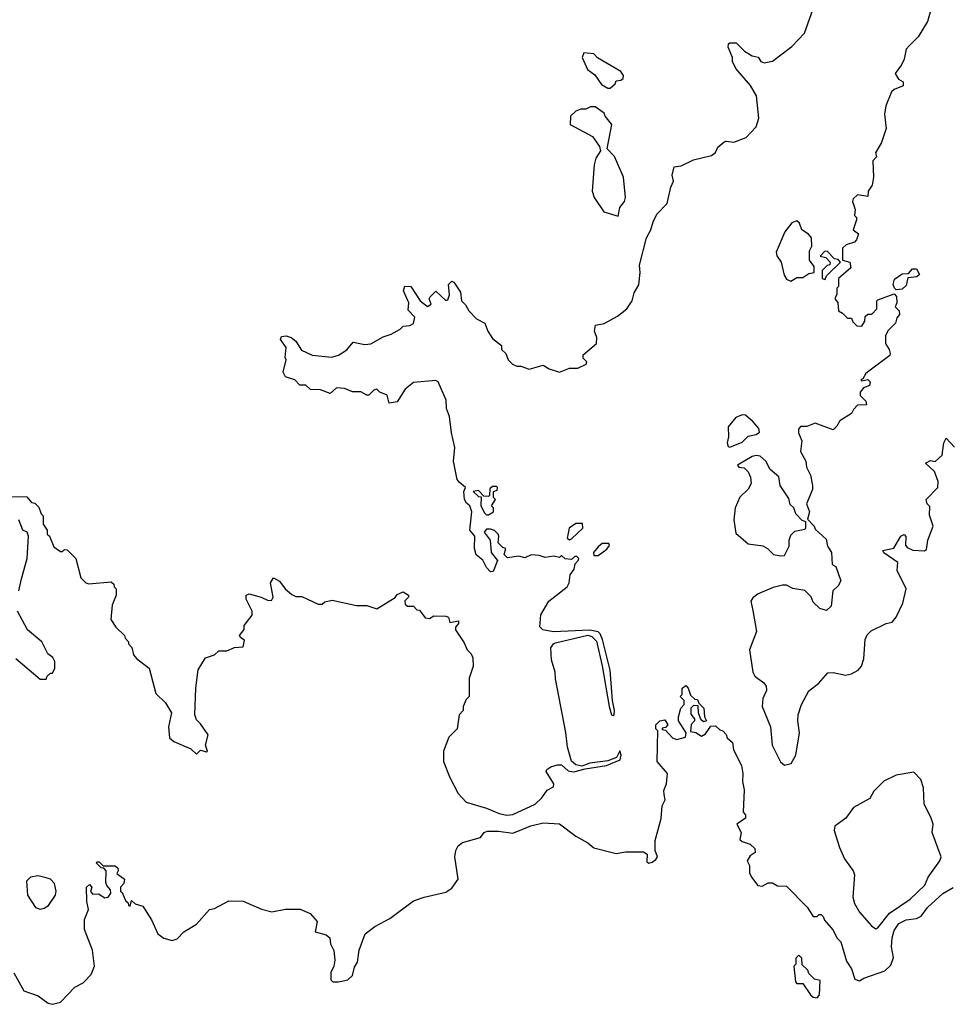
# Model space of a CAD drawing. Extents: x 2386423 to 2568864, y 578392 to 761999.
# Tile 87 of 256: x 2527604 to 2532182, y 605848 to 610701. Entities that reach past the tile are written whole.
import ezdxf

# ---------------------------------------------------------------- set-up
doc = ezdxf.new("R2010")
doc.units = 0

msp = doc.modelspace()

# ---------------------------------------------------------------- linework, layer by layer
at = {"layer": '0CON05XD'}
for points in [[(2528495, 607230), (2528475, 607250), (2528467.5, 607275), (2528472.5, 607405), (2528483, 607497), (2528520, 607555), (2528565, 607570), (2528585, 607590), (2528625, 607590), (2528663, 607607), (2528705, 607610), (2528711.7, 607641.7), (2528693.6, 607653.6), (2528687.5, 607665), (2528710, 607695), (2528710, 607715), (2528750, 607765), (2528750, 607785), (2528720, 607845), (2528720, 607865), (2528735, 607870), (2528795, 607853.8), (2528825, 607838.8), (2528845, 607837.5), (2528853.3, 607855), (2528840, 607925), (2528855, 607950), (2528885, 607932.5), (2528912.5, 607895), (2528945, 607867.5), (2528965, 607857.5), (2528995, 607857.5), (2529075, 607820), (2529095, 607820), (2529108.3, 607831.7), (2529145, 607840), (2529265, 607812.5), (2529315, 607812.5), (2529365, 607797.5), (2529455, 607852.5), (2529465, 607867.5), (2529495, 607880), (2529520, 607865), (2529520, 607855), (2529503, 607837), (2529505, 607820), (2529515, 607810), (2529545, 607810), (2529561.7, 607791.7), (2529575, 607790), (2529603, 607753), (2529625, 607750), (2529645, 607762.5), (2529705, 607760), (2529717.5, 607755), (2529725, 607730), (2529767.5, 607737.5), (2529767.5, 607725), (2529753, 607707), (2529753, 607693), (2529795, 607630), (2529810, 607595), (2529830, 607575), (2529837.5, 607555), (2529840, 607515), (2529820, 607455), (2529820, 607365), (2529805, 607350), (2529790, 607315), (2529790, 607295), (2529770, 607275), (2529760, 607205), (2529720, 607165), (2529692.5, 607095), (2529693.8, 607045), (2529723.8, 606965), (2529766, 606886), (2529805, 606843.3), (2529905, 606813.8), (2529967.4, 606787.4), (2530005, 606780), (2530035, 606782.9), (2530145, 606833.3), (2530178.8, 606865), (2530205, 606902.5), (2530235, 606920), (2530237.5, 606935), (2530200, 606995), (2530203.3, 607005), (2530222.1, 607017.9), (2530255, 607028.6), (2530275, 607027.5), (2530307.6, 606997.6), (2530335, 606992.9), (2530391.7, 607008.3), (2530497.5, 607025), (2530565, 607052.9), (2530570, 607075), (2530562.5, 607097.5), (2530545.7, 607064.3), (2530503, 607047), (2530415, 607036.9), (2530375, 607021.2), (2530345, 607027.1), (2530325, 607046), (2530304.6, 607114.6), (2530297, 607187), (2530245, 607452.5), (2530243.5, 607485), (2530225.7, 607545), (2530222.5, 607605), (2530235, 607624.3), (2530245, 607628.5), (2530405, 607667.5), (2530425, 607660.8), (2530447.9, 607637.9), (2530476.3, 607516.3), (2530510, 607315), (2530520.8, 607275), (2530529.5, 607270.5), (2530535.4, 607274.6), (2530537.1, 607295), (2530526.9, 607345), (2530514.5, 607495), (2530477.1, 607645), (2530465, 607674.2), (2530455, 607682.9), (2530415, 607691.4), (2530235, 607684.2), (2530183, 607693), (2530168.3, 607708.3), (2530173, 607767), (2530212.5, 607835), (2530302.5, 607905), (2530312.5, 607925), (2530317.5, 607965), (2530337, 607993), (2530341.7, 608018.3), (2530357.5, 608035), (2530360, 608045), (2530350, 608055), (2530340, 608055), (2530325, 608040), (2530292.5, 608042.5), (2530275, 608060), (2530265, 608050), (2530236.7, 608056.7), (2530195, 608050), (2530165, 608060), (2530125, 608062.5), (2530095, 608047.5), (2530065, 608056.7), (2530008.3, 608048.3), (2529992.5, 608065), (2530000, 608095), (2529985, 608100), (2529963, 608123), (2529966.7, 608155), (2529962.5, 608165), (2529945, 608182.5), (2529925, 608190), (2529905, 608190), (2529893.3, 608175), (2529922.5, 608135), (2529927.5, 608075), (2529960, 608035), (2529938.3, 607981.7), (2529925, 607980), (2529905, 608000), (2529886.4, 608036.4), (2529855, 608062.5), (2529846.7, 608095), (2529847.5, 608155), (2529822.5, 608185), (2529833.3, 608275), (2529822.5, 608305), (2529807, 608317), (2529797.5, 608335), (2529793.3, 608375), (2529802.5, 608395), (2529770.5, 608420.5), (2529761.2, 608435), (2529742.5, 608525), (2529748.3, 608591.7), (2529733.3, 608665), (2529723.3, 608745), (2529707.5, 608785), (2529706, 608825), (2529666.2, 608915), (2529655, 608922.5), (2529545, 608912.5), (2529505, 608880), (2529465, 608817.5), (2529425, 608810), (2529415, 608850), (2529380, 608865), (2529365, 608880), (2529350, 608875), (2529325, 608850), (2529315, 608850), (2529286.4, 608866.4), (2529245, 608866.7), (2529205, 608882.5), (2529165, 608886.7), (2529135, 608857.5), (2529086.4, 608876.4), (2529038.3, 608878.3), (2529015, 608900), (2528985, 608900), (2528960, 608925), (2528915, 608940), (2528903, 608963), (2528917.5, 609025), (2528912.5, 609035), (2528917.5, 609085), (2528890, 609125), (2528895, 609140), (2528917.5, 609142.5), (2528942.5, 609135), (2528965.8, 609115.8), (2528992.5, 609072.5), (2529045, 609046.7), (2529143, 609037), (2529175, 609047.5), (2529216.1, 609073.9), (2529248.3, 609111.7), (2529305, 609100), (2529335, 609103.8), (2529395, 609137.5), (2529435, 609150), (2529480, 609175), (2529495, 609190), (2529527, 609193), (2529545, 609202.5), (2529552.5, 609235), (2529518.3, 609268.3), (2529522.5, 609305), (2529496.7, 609365), (2529503, 609387), (2529532.5, 609385), (2529577.5, 609315), (2529615, 609287.5), (2529631.7, 609298.3), (2529623.3, 609325), (2529626.7, 609335), (2529655, 609362.5), (2529705, 609317.5), (2529715, 609320), (2529723.3, 609345), (2529717.5, 609395), (2529735, 609412.5), (2529745, 609407.5), (2529777.7, 609357.7), (2529782.5, 609315), (2529802.5, 609295), (2529817.5, 609265), (2529856.4, 609226.4), (2529897.5, 609205), (2529912.5, 609165), (2529935, 609130), (2529980, 609095), (2529980, 609075), (2530000, 609055), (2530012.5, 609025), (2530033.6, 609003.6), (2530055, 608992.5), (2530075, 608992.5), (2530115, 608977.5), (2530185, 608997.5), (2530215, 608980), (2530265, 608963.3), (2530315, 608983.3), (2530355, 608983.3), (2530396.4, 609003.6), (2530400, 609015), (2530381.7, 609031.7), (2530381.7, 609048.3), (2530447.5, 609105), (2530450, 609135), (2530437.5, 609165), (2530442.5, 609195), (2530485, 609203.8), (2530550.5, 609239.5), (2530596.7, 609275), (2530623.3, 609315), (2530633.3, 609355), (2530656.1, 609393.9), (2530663.3, 609455), (2530659.3, 609490.7), (2530693.8, 609625), (2530716, 609665), (2530726.2, 609705), (2530745, 609742.5), (2530796.7, 609795), (2530813.8, 609875), (2530826.7, 609905), (2530820, 609935), (2530830, 609975), (2530865, 609980), (2530925, 610010), (2531015, 610031.2), (2531033.6, 610046.4), (2531045, 610072.5), (2531075, 610097.5), (2531085, 610102.5), (2531125, 610097.5), (2531185, 610120), (2531235, 610173.3), (2531248, 610215), (2531236, 610326), (2531206.1, 610376.1), (2531135, 610460), (2531117.5, 610495), (2531117.5, 610515), (2531096.7, 610565), (2531098.3, 610581.7), (2531105, 610587.5), (2531136.1, 610586.1), (2531177.5, 610545), (2531215, 610523.3), (2531245, 610516.7), (2531257.5, 610495), (2531275, 610488.8), (2531315, 610496.7), (2531411.2, 610568.8), (2531473.3, 610635), (2531516.2, 610755)], [(2532105, 610783.3), (2532078.7, 610691.3), (2532033, 610617), (2531988.3, 610571.7)], [(2531988.3, 610571.7), (2531974, 610555), (2531964.1, 610505.9), (2531951.7, 610478.3), (2531920, 610435), (2531937, 610407), (2531960, 610395), (2531960, 610375), (2531915, 610356.7), (2531902.5, 610345), (2531873.9, 610276.1), (2531866.7, 610235), (2531876.2, 610165), (2531853.3, 610095), (2531822.5, 610045), (2531827.5, 610025), (2531810, 610005), (2531812.5, 609925), (2531806.7, 609885), (2531787.5, 609855), (2531785, 609830), (2531735, 609837.5), (2531713, 609817), (2531710, 609805), (2531722.5, 609765), (2531720, 609735), (2531730, 609725), (2531730, 609715), (2531712.5, 609665), (2531740, 609645), (2531730, 609615), (2531720, 609605), (2531678.3, 609591.7), (2531660, 609575), (2531660, 609515), (2531696.4, 609506.4), (2531701.7, 609478.3), (2531640, 609425), (2531640, 609385), (2531633, 609377), (2531631.7, 609348.3), (2531622.5, 609325), (2531637, 609307), (2531640, 609265), (2531660, 609255), (2531685, 609230), (2531705, 609230), (2531711.7, 609211.7), (2531731.7, 609191.7), (2531755, 609190), (2531770, 609215), (2531771.7, 609238.3), (2531785, 609250), (2531805, 609250), (2531830, 609275), (2531830, 609315), (2531835, 609320), (2531915, 609350), (2531927, 609337), (2531927.5, 609305), (2531920, 609285), (2531940, 609265), (2531941.7, 609248.3), (2531928.3, 609231.7), (2531922.5, 609205), (2531883.6, 609166.4), (2531873, 609143), (2531872.5, 609105), (2531890, 609075), (2531896.2, 609055), (2531893.3, 609045), (2531797, 608973), (2531775, 608957.5), (2531760, 608930), (2531750, 608925), (2531755, 608920), (2531785, 608927.5), (2531797.5, 608915), (2531793, 608897), (2531763.3, 608886.7), (2531747.5, 608865), (2531748.3, 608848.3), (2531775, 608820), (2531778.3, 608801.7), (2531735, 608800), (2531715, 608780), (2531705, 608760), (2531647, 608723), (2531633, 608697), (2531615, 608680), (2531525, 608712.5), (2531485, 608696.2), (2531454, 608696), (2531443, 608683), (2531443.3, 608665), (2531460, 608625), (2531453, 608573), (2531480, 608525), (2531482.5, 608495), (2531502.5, 608455), (2531512.5, 608405), (2531512.5, 608385), (2531482.5, 608315), (2531497.5, 608275), (2531488.3, 608238.3), (2531520, 608205), (2531525, 608190), (2531580, 608140), (2531586.7, 608105), (2531606.7, 608075), (2531610, 608015), (2531627.5, 608005), (2531652.5, 607935), (2531639.3, 607910.7), (2531612.5, 607885), (2531605, 607810), (2531581.7, 607788.3), (2531548.3, 607798.3), (2531515, 607830), (2531506.1, 607856.1), (2531475, 607887.5), (2531415, 607897.5), (2531385, 607913.3), (2531365, 607913.8), (2531318.3, 607901.7), (2531245, 607870), (2531218.3, 607851.7), (2531208.8, 607835), (2531218.3, 607788.3), (2531235.8, 607685), (2531202, 607595), (2531218, 607485), (2531228.8, 607465), (2531272.7, 607432.7), (2531283.8, 607415), (2531286, 607395), (2531267.5, 607355), (2531264, 607315), (2531305.7, 607215.7), (2531314, 607125), (2531355, 607042.5), (2531375, 607026.2), (2531406.7, 607035), (2531430, 607075), (2531449.2, 607185), (2531440, 607245), (2531442, 607275), (2531458.8, 607325), (2531495, 607392.5), (2531541.7, 607428.3), (2531588.3, 607481.7), (2531615, 607482.5), (2531675, 607470), (2531705, 607476.7), (2531737.5, 607495), (2531753.3, 607515), (2531765, 607550), (2531772.5, 607645), (2531781.2, 607668.8), (2531801.7, 607688.3), (2531875.8, 607724.2), (2531905, 607731.2), (2531924.3, 607755.7), (2531958, 607825), (2531973.8, 607895), (2531930, 607985), (2531932.5, 608025), (2531865, 608073.3), (2531860, 608085), (2531913.6, 608096.4), (2531947.5, 608155), (2531965, 608162.5), (2531973, 608153), (2531970.7, 608110.7), (2531979.3, 608099.3), (2532006.4, 608086.4), (2532065, 608082.5), (2532075, 608090), (2532081.2, 608135), (2532106.7, 608205), (2532089.3, 608259.3), (2532091.7, 608301.7), (2532077.5, 608315), (2532073.6, 608336.4), (2532130, 608395), (2532132.5, 608425), (2532113.6, 608473.6), (2532070, 608515), (2532095, 608527.5), (2532117, 608523), (2532152.5, 608555), (2532160, 608615), (2532171.7, 608638.3), (2532213, 608593)], [(2530515, 610362.5), (2530540, 610385), (2530545, 610400), (2530567, 610403), (2530578.3, 610411.7), (2530580, 610425), (2530567.5, 610445), (2530453, 610513), (2530435, 610532.5), (2530385, 610537.5), (2530377.5, 610515), (2530402.5, 610455), (2530439.3, 610429.3), (2530471.7, 610381.7), (2530503, 610363), (2530515, 610362.5)], [(2530555, 609732.5), (2530562.5, 609775), (2530586.1, 609803.9), (2530590, 609825), (2530580, 609925), (2530536.1, 610026.1), (2530500, 610065), (2530522.5, 610185), (2530490, 610225), (2530485, 610240), (2530441.7, 610271.7), (2530418.3, 610271.7), (2530395, 610260), (2530370.7, 610259.3), (2530345, 610250), (2530320, 610225), (2530317.5, 610185), (2530427.5, 610125), (2530462.5, 610075), (2530467.5, 610055), (2530445, 610017.5), (2530436.2, 609985), (2530426.7, 609855), (2530436.7, 609825), (2530483.6, 609753.6), (2530555, 609732.5)], [(2531405, 609412.5), (2531435, 609430), (2531465, 609430), (2531495, 609450), (2531520, 609455), (2531520, 609485), (2531497.5, 609515), (2531498.3, 609561.7), (2531510, 609585), (2531507.5, 609625), (2531493, 609643), (2531460, 609665), (2531448.3, 609698.3), (2531435, 609710), (2531410.7, 609699.3), (2531376.7, 609655), (2531333.3, 609555), (2531336.4, 609536.4), (2531357.5, 609505), (2531372.3, 609442.3), (2531385, 609422.5), (2531405, 609412.5)], [(2531575, 609420), (2531581.7, 609438.3), (2531650, 609505), (2531638.3, 609518.3), (2531621.7, 609521.7), (2531585, 609560), (2531571.7, 609558.3), (2531550, 609535), (2531578.3, 609528.3), (2531600, 609505), (2531598.3, 609491.7), (2531585, 609490), (2531560, 609465), (2531560, 609425), (2531575, 609420)], [(2531925, 609370), (2531916.7, 609376.7), (2531910, 609395), (2531917.5, 609422.5), (2531955, 609447.5), (2531985, 609450), (2532005, 609472.5), (2532025, 609472.5), (2532040, 609445), (2532027, 609433), (2531981.7, 609428.3), (2531975, 609390), (2531955, 609372.5), (2531925, 609370)], [(2531105, 608593.8), (2531165, 608618), (2531195, 608648), (2531235, 608656.7), (2531251.7, 608668.3), (2531247.5, 608685), (2531219.3, 608719.3), (2531181.7, 608751.7), (2531165, 608753.3), (2531135, 608740), (2531096.4, 608693.6), (2531098, 608645), (2531091.2, 608615), (2531096.7, 608596.7), (2531105, 608593.8)], [(2531355, 608057.5), (2531375, 608060), (2531397.5, 608105), (2531397.5, 608135), (2531405, 608160), (2531425, 608180), (2531475, 608190), (2531480, 608195), (2531480, 608225), (2531461.7, 608231.7), (2531430, 608265), (2531420, 608295), (2531401.7, 608311.7), (2531395, 608340), (2531353.3, 608405), (2531346.7, 608446.7), (2531303.6, 608483.6), (2531282.5, 608525), (2531255, 608548.8), (2531235, 608552), (2531215, 608547.1), (2531143.3, 608505), (2531150, 608495), (2531175, 608492.5), (2531195, 608472.5), (2531206.4, 608446.4), (2531210, 608415), (2531195, 608387.5), (2531155, 608347.5), (2531132, 608295), (2531124, 608235), (2531135, 608170), (2531195, 608116.7), (2531267, 608107), (2531290, 608095), (2531320, 608065), (2531355, 608057.5)], [(2529915, 608260), (2529940, 608275), (2529940, 608295), (2529930, 608305), (2529950, 608335), (2529940, 608345), (2529940, 608375), (2529958.3, 608381.7), (2529960, 608395), (2529955, 608400), (2529935, 608400), (2529921.7, 608388.3), (2529920, 608355), (2529915, 608350), (2529891.7, 608351.7), (2529865, 608380), (2529840, 608375), (2529865, 608350), (2529878.3, 608348.3), (2529877.5, 608305), (2529895, 608270), (2529905, 608260), (2529915, 608260)], [(2527565, 608350), (2527638.3, 608348.3), (2527661.7, 608321.7), (2527678.3, 608318.3), (2527698.3, 608298.3), (2527710, 608265), (2527720, 608255), (2527720, 608215), (2527740, 608185), (2527740, 608165), (2527750, 608155), (2527771.7, 608101.7), (2527805, 608080), (2527815, 608080), (2527825, 608090), (2527838.3, 608088.3), (2527880, 608045), (2527905, 607950), (2527930, 607925), (2527945, 607920), (2528055, 607930), (2528068.3, 607918.3), (2528070, 607905), (2528080, 607895), (2528080, 607865), (2528060, 607815), (2528053.6, 607743.6), (2528077, 607707), (2528120, 607665), (2528123, 607653), (2528140, 607635), (2528140, 607625), (2528157, 607607), (2528165, 607570), (2528180.7, 607550.7), (2528242.5, 607505), (2528275, 607380), (2528323, 607333), (2528352.5, 607285), (2528337.5, 607215), (2528341.7, 607161.7), (2528363, 607143), (2528447, 607107), (2528475, 607080), (2528495, 607100), (2528525, 607092.5), (2528530, 607095), (2528520, 607125), (2528532.5, 607175), (2528495, 607230)], [(2527600, 607885), (2527612.5, 607945), (2527640, 608045), (2527647.5, 608155), (2527640, 608175), (2527620, 608185), (2527600, 608235)], [(2530315, 608137.5), (2530325, 608142.5), (2530380, 608195), (2530378.3, 608218.3), (2530345, 608216.7), (2530312.5, 608195), (2530302.5, 608145), (2530315, 608137.5)], [(2530455, 608060), (2530499.3, 608090.7), (2530511.7, 608108.3), (2530508.8, 608118.8), (2530475, 608118.8), (2530455, 608102.5), (2530432.5, 608075), (2530435, 608060), (2530455, 608060)], [(2527585, 607552.5), (2527705, 607450), (2527735, 607450), (2527740, 607465), (2527755, 607480), (2527765, 607480), (2527777.5, 607505), (2527777, 607537), (2527766.4, 607556.4), (2527742.5, 607575), (2527712.5, 607635), (2527643, 607693), (2527592.5, 607785)], [(2527575, 606002.5), (2527623.6, 605913.6), (2527695, 605888.8), (2527743.9, 605853.9), (2527765, 605847.5), (2527805, 605857.5), (2527875, 605931.4), (2527916.5, 605953.5), (2527956.2, 605995), (2527973.3, 606035), (2527963.1, 606115), (2527923.9, 606216.1), (2527923.3, 606265), (2527943.3, 606315), (2527934, 606355), (2527933.3, 606425), (2527948.3, 606438.3), (2527960, 606425), (2527953, 606403), (2527965, 606390), (2527991.7, 606391.7), (2528023, 606373), (2528040, 606375), (2528052.5, 606395), (2528051.7, 606411.7), (2528033, 606433), (2528028.3, 606448.3), (2528030, 606505), (2528018.3, 606518.3), (2528005, 606520), (2527980, 606545), (2527985, 606550), (2527995, 606550), (2528015, 606530), (2528075, 606530), (2528088.3, 606518.3), (2528090, 606505), (2528083, 606493), (2528120, 606465), (2528117, 606443), (2528100, 606425), (2528100, 606405), (2528108.3, 606398.3), (2528125, 606360), (2528138.3, 606348.3), (2528140, 606335), (2528148.3, 606331.7), (2528155, 606360), (2528172.5, 606342.5), (2528210.7, 606330.7), (2528254.3, 606264.3), (2528285.6, 606195.6), (2528315, 606174), (2528355, 606162), (2528380.5, 606169.5), (2528413.3, 606205), (2528475, 606243.3), (2528540, 606315), (2528565, 606320), (2528635, 606357.5), (2528705, 606356), (2528795.9, 606315.9), (2528846.4, 606303.6), (2528915, 606316), (2528987, 606317), (2529035.8, 606295.8), (2529070, 606255), (2529060, 606205), (2529115, 606190), (2529132.5, 606175), (2529136.7, 606145), (2529153, 606113), (2529156.7, 606065), (2529152.5, 606035), (2529137.5, 606005), (2529138.3, 605968.3), (2529148.3, 605958.3), (2529175, 605957.5), (2529221.7, 605968.3), (2529245, 605990), (2529255, 606030), (2529270, 606055), (2529278, 606115), (2529306.7, 606195), (2529355, 606231.4), (2529428.9, 606271.1), (2529545, 606358.1), (2529597.5, 606375), (2529705, 606400.6), (2529735, 606419.2), (2529765.7, 606465), (2529749.4, 606575), (2529753.3, 606605), (2529765, 606628.8), (2529787.5, 606645), (2529875, 606670), (2529893.8, 606695), (2529909.2, 606700.8), (2529965, 606700.9), (2530035, 606691.4), (2530123, 606727), (2530185, 606741.2), (2530265, 606736.7), (2530345.5, 606675.5), (2530405, 606642.9), (2530435, 606618.1), (2530545, 606591.5), (2530590.7, 606599.3), (2530678.6, 606598.6), (2530697, 606587), (2530695, 606550), (2530705, 606542.5), (2530721.7, 606548.3), (2530739.3, 606560.7), (2530747.5, 606575), (2530737.5, 606605), (2530736.2, 606655), (2530766.4, 606763.6), (2530771.2, 606825), (2530786.7, 606855), (2530781.7, 606881.7), (2530779.3, 606900.7), (2530792.5, 606935), (2530797.5, 606985), (2530746.7, 607045), (2530750, 607195), (2530740, 607205), (2530740, 607225), (2530760, 607245), (2530785, 607250), (2530800, 607225), (2530788.3, 607211.7), (2530771.7, 607208.3), (2530771.7, 607201.7), (2530788.3, 607198.3), (2530821.7, 607161.7), (2530843, 607153), (2530886.4, 607163.6), (2530890, 607185), (2530852.5, 607245), (2530852.5, 607265), (2530863, 607307), (2530880, 607325), (2530880, 607345), (2530860, 607365), (2530870, 607375), (2530870, 607405), (2530888.3, 607418.3), (2530900, 607405), (2530911.7, 607371.7), (2530931.7, 607351.7), (2530945, 607350), (2530951.7, 607331.7), (2530977, 607307), (2530980, 607265), (2530990, 607245), (2530975, 607240), (2530961.7, 607251.7), (2530950, 607285), (2530948.3, 607318.3), (2530925, 607320), (2530913, 607307), (2530913, 607277), (2530930, 607255), (2530930, 607245), (2530913.6, 607226.4), (2530911.7, 607191.7), (2530937, 607187), (2530965, 607170), (2530985, 607180), (2531011.7, 607218.3), (2531035, 607220), (2531055, 607200), (2531070, 607195), (2531087, 607177), (2531091.7, 607161.7), (2531118.3, 607138.3), (2531122.5, 607102.5), (2531162.5, 607025), (2531168.8, 606985), (2531166.7, 606945), (2531176.2, 606905), (2531170, 606795), (2531181.7, 606781.7), (2531182.5, 606765), (2531140, 606735), (2531160, 606695), (2531155, 606660), (2531165, 606650), (2531205, 606637.5), (2531227.5, 606615), (2531230, 606595), (2531205, 606580), (2531190, 606555), (2531201.7, 606531.7), (2531202.5, 606495), (2531212.5, 606475), (2531243, 606433), (2531265, 606430), (2531293.6, 606446.4), (2531315, 606446.7), (2531340.7, 606430.7), (2531385, 606430), (2531486.4, 606326.4), (2531515, 606280), (2531535, 606280), (2531545, 606290), (2531555, 606290), (2531565, 606280), (2531571.7, 606261.7), (2531612.5, 606215), (2531633.9, 606173.9), (2531652.5, 606155), (2531680.5, 606060.5), (2531705, 606022.5), (2531721.7, 605971.7), (2531745, 605962.5), (2531765, 605976.7), (2531868.3, 606011.7), (2531898.8, 606041.2), (2531912.3, 606077.7), (2531901.3, 606131.3), (2531904.5, 606175), (2531915, 606211.2), (2531937.5, 606245), (2531973.6, 606263.6), (2532025, 606271.2), (2532047.9, 606282.1), (2532080, 606325), (2532155, 606392.9), (2532206.7, 606423.3)], [(2531825, 606220), (2531835, 606223.8), (2531892.7, 606297.3), (2531993.8, 606365), (2532066.7, 606435), (2532083.3, 606475), (2532140, 606555), (2532146.7, 606575), (2532103.3, 606695), (2532106.7, 606735), (2532097.5, 606765), (2532063.3, 606835), (2532060, 606915), (2532046.1, 606956.1), (2532011.7, 606991.7), (2531925, 606976.7), (2531865, 606946.7), (2531815, 606897.5), (2531795, 606862.5), (2531715, 606817.5), (2531677.5, 606765), (2531622.5, 606725), (2531620, 606705), (2531645, 606620), (2531670, 606565), (2531713.3, 606505), (2531720, 606485), (2531712, 606375), (2531719.2, 606345), (2531745, 606301.2), (2531803.8, 606235), (2531825, 606220)], [(2527705, 606316.2), (2527725, 606322), (2527745, 606334), (2527780, 606385), (2527784.3, 606405), (2527775, 606443.3), (2527756.2, 606465), (2527735, 606471.4), (2527695, 606481.2), (2527657.5, 606475), (2527637.5, 606455), (2527642.5, 606385), (2527682.5, 606325), (2527705, 606316.2)], [(2531535, 605880), (2531547.5, 605895), (2531550, 605965), (2531521.7, 605971.7), (2531495, 606000), (2531490, 606015), (2531461.7, 606041.7), (2531460, 606075), (2531445, 606090), (2531430, 606075), (2531430, 606045), (2531420, 606035), (2531428.3, 605958.3), (2531435, 605950), (2531465, 605950), (2531502.5, 605895), (2531515, 605882.5), (2531535, 605880)]]:
    msp.add_lwpolyline(points, dxfattribs=at)

doc.saveas('drawing.dxf')
